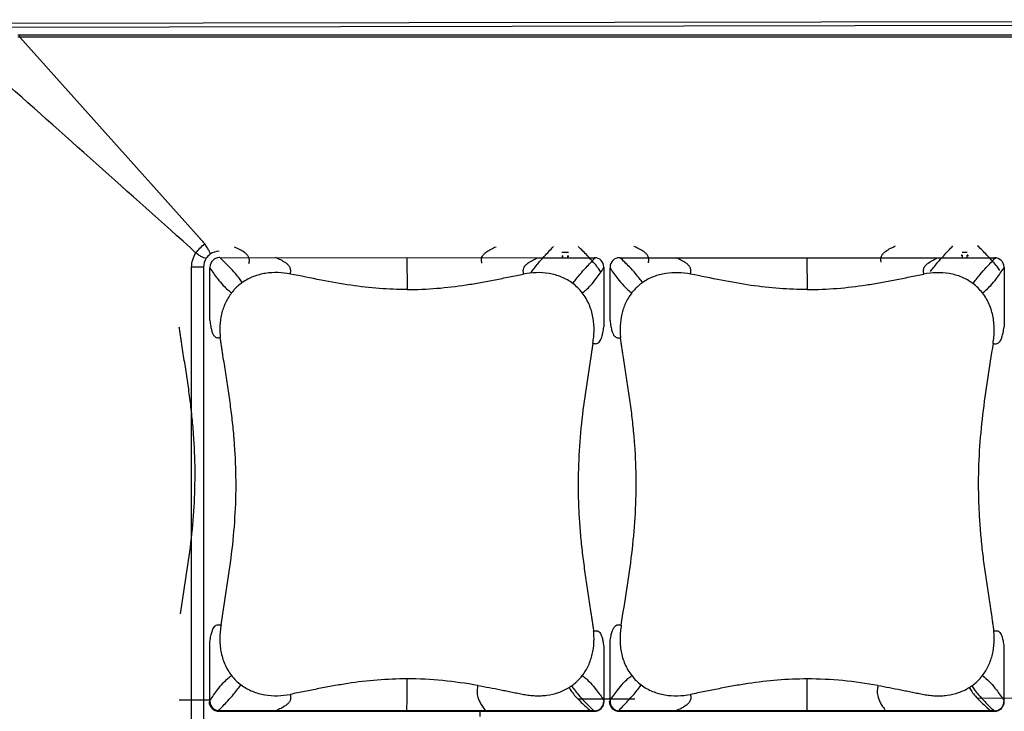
# Model space of a CAD drawing. Header units: inches. Extents: x 0 to 17, y 0 to 11.
# Tile 23 of 29: x 10.959 to 11.58, y 8.534 to 8.971. Entities that reach past the tile are written whole.
import ezdxf

# ---------------------------------------------------------------- set-up
doc = ezdxf.new("R2010")
doc.units = ezdxf.units.IN
doc.header["$LTSCALE"] = 0.935
doc.header["$MEASUREMENT"] = 0
doc.layers.get('0').update_dxf_attribs({"linetype": 'CONTINUOUS'})

msp = doc.modelspace()

# ---------------------------------------------------------------- linework, layer by layer
at = {"color": 7, "linetype": 'Continuous'}
for p, q in [((8.01899, 8.96277), (12.17781, 8.97053)), ((12.17529, 8.96792), (10.93387, 8.9656)), ((10.95828, 8.96103), (10.95951, 8.96103)), ((10.95951, 8.96103), (12.20328, 8.96088)), ((10.95952, 8.9596), (10.95951, 8.96103)), ((12.20327, 8.95946), (10.95952, 8.9596)), ((10.95952, 8.9596), (11.07606, 8.82911)), ((11.06705, 8.8267), (11.06242, 8.83084)), ((11.07289, 8.83266), (11.07605, 8.82911)), ((11.30096, 8.82405), (11.30533, 8.82405)), ((11.55322, 8.82402), (11.55646, 8.82402)), ((11.06772, 8.25117), (11.06779, 8.8146)), ((11.07528, 8.8146), (11.06779, 8.8146)), ((11.07528, 8.8146), (11.07522, 8.25117)), ((11.24957, 8.53124), (11.24956, 8.53449))]:
    msp.add_line(p, q, dxfattribs=at)
at = {"color": 6, "linetype": 'Continuous'}
for p, q in [((11.08509, 8.82086), (11.08522, 8.82051)), ((11.08561, 8.82051), (11.08522, 8.82051)), ((11.08561, 8.82051), (11.28596, 8.82049)), ((11.20334, 8.8205), (11.20355, 8.80041)), ((11.28596, 8.82049), (11.32162, 8.82048)), ((11.30153, 8.82158), (11.30117, 8.82159)), ((11.30117, 8.82159), (11.30117, 8.82109)), ((11.30153, 8.82158), (11.30153, 8.82083)), ((11.3051, 8.82159), (11.30478, 8.82159)), ((11.30478, 8.82083), (11.30478, 8.82159)), ((11.3051, 8.82159), (11.3051, 8.82093)), ((11.33725, 8.82083), (11.33738, 8.82048)), ((11.33777, 8.82048), (11.33738, 8.82048)), ((11.33777, 8.82048), (11.53812, 8.82046)), ((11.4555, 8.82047), (11.45571, 8.80038)), ((11.53812, 8.82046), (11.57379, 8.82045)), ((11.55322, 8.82205), (11.55285, 8.82206)), ((11.55285, 8.82206), (11.55285, 8.82156)), ((11.55322, 8.82205), (11.55322, 8.8208)), ((11.55679, 8.82206), (11.55646, 8.82206)), ((11.55647, 8.8208), (11.55646, 8.82206)), ((11.55679, 8.82206), (11.55679, 8.8214)), ((11.07931, 8.8146), (11.07931, 8.81394)), ((11.07931, 8.78088), (11.07931, 8.81394)), ((11.32774, 8.81457), (11.32753, 8.81457)), ((11.32753, 8.81457), (11.32753, 8.81407)), ((11.32753, 8.81407), (11.32753, 8.7769)), ((11.33147, 8.81457), (11.33147, 8.81391)), ((11.33147, 8.78085), (11.33147, 8.81391)), ((11.57969, 8.81454), (11.57969, 8.81404)), ((11.57969, 8.81404), (11.57969, 8.77687)), ((11.07928, 8.54127), (11.07929, 8.57844)), ((11.32751, 8.57446), (11.3275, 8.5414)), ((11.33144, 8.54124), (11.33145, 8.57841)), ((11.57967, 8.57443), (11.57966, 8.54137)), ((11.0788, 8.54161), (11.05985, 8.54157)), ((11.0788, 8.54077), (11.07928, 8.54077)), ((11.07928, 8.54127), (11.07928, 8.54077)), ((11.31152, 8.54239), (11.34711, 8.54245)), ((11.3275, 8.5414), (11.3275, 8.54074)), ((11.3275, 8.54074), (11.32771, 8.54074)), ((11.33096, 8.54208), (11.32771, 8.54207)), ((11.33096, 8.54074), (11.33144, 8.54074)), ((11.33144, 8.54124), (11.33144, 8.54074)), ((11.56321, 8.54286), (11.5988, 8.54292)), ((11.57966, 8.54137), (11.57966, 8.54071)), ((11.57966, 8.54071), (11.57987, 8.54071)), ((11.08519, 8.53486), (11.08505, 8.53451)), ((11.08505, 8.53451), (11.32145, 8.53448)), ((11.12085, 8.53485), (11.08519, 8.53486)), ((11.32121, 8.53483), (11.12085, 8.53485)), ((11.32159, 8.53483), (11.32121, 8.53483)), ((11.32145, 8.53448), (11.32159, 8.53483)), ((11.33735, 8.53483), (11.33721, 8.53448)), ((11.33721, 8.53448), (11.57361, 8.53445)), ((11.37301, 8.53482), (11.33735, 8.53483)), ((11.57337, 8.5348), (11.37301, 8.53482)), ((11.57375, 8.5348), (11.57337, 8.5348)), ((11.57361, 8.53445), (11.57375, 8.5348))]:
    msp.add_line(p, q, dxfattribs=at)
at = {"color": 7, "linetype": 'Continuous'}
for centre, radius, start, end in [((10.95991, 8.57494), 0.38467, 90.05752, 90.24085), ((-18.45987, -24.14563), 44.26075, 48.163399, 48.380585)]:
    msp.add_arc(centre, radius, start, end, dxfattribs=at)
at = {"color": 6, "linetype": 'Continuous'}
for centre, radius, start, end in [((11.08522, 8.8146), 0.00591, 89.99639, 179.99161), ((11.32162, 8.81457), 0.00591, 359.99496, 89.99455), ((11.33738, 8.81457), 0.00591, 89.99639, 179.99161), ((11.57378, 8.81454), 0.00591, 359.99496, 89.99455), ((11.28876, 8.77875), 0.03188, 37.81664, 52.99262), ((11.54092, 8.77872), 0.03188, 37.81664, 52.99262), ((11.11805, 8.57654), 0.03181, 217.80418, 233.0184), ((11.28885, 8.57646), 0.03173, 305.26703, 322.20849), ((11.37021, 8.57651), 0.03181, 217.80418, 233.0184), ((11.54101, 8.57643), 0.03173, 305.26703, 322.20849), ((7.13621, 8.55421), 4.06731, 359.72715, 0.01012), ((11.28866, 8.57675), 0.03207, 301.89316, 305.24083), ((7.38837, 8.55418), 4.06731, 359.72715, 0.01012), ((11.54082, 8.57672), 0.03207, 301.89316, 305.24083), ((11.08505, 8.54077), 0.00625, 179.99316, 269.99178), ((11.08519, 8.54077), 0.00591, 179.99514, 269.99461), ((11.32145, 8.54074), 0.00625, 269.99458, 359.9932), ((11.32159, 8.54074), 0.00591, 269.99627, 359.99163), ((11.33721, 8.54074), 0.00625, 179.99316, 269.99178), ((11.33735, 8.54074), 0.00591, 179.99514, 269.99461), ((11.57361, 8.54071), 0.00625, 269.99458, 359.9932), ((11.57375, 8.54071), 0.00591, 269.99627, 359.99163)]:
    msp.add_arc(centre, radius, start, end, dxfattribs=at)
at = {"color": 7, "linetype": 'Continuous'}
for points, knots in [([(11.07045, 8.82339), (11.07118, 8.82451), (11.07298, 8.82652), (11.07496, 8.82835), (11.07606, 8.82911)], [0, 0, 0, 0, 0.499669, 1, 1, 1, 1]), ([(11.07944, 8.82267), (11.07963, 8.82283), (11.07928, 8.82383), (11.0787, 8.8251), (11.07751, 8.82708), (11.07657, 8.82842), (11.07605, 8.82911)], [0, 0, 0, 0, 0.099409, 0.326281, 0.646403, 1, 1, 1, 1]), ([(11.07695, 8.82011), (11.0768, 8.81992), (11.07579, 8.82027), (11.07453, 8.82082), (11.07252, 8.82198), (11.07116, 8.82289), (11.07045, 8.82339)], [0, 0, 0, 0, 0.097813, 0.324785, 0.645616, 1, 1, 1, 1])]:
    msp.add_open_spline(points, degree=3, knots=knots, dxfattribs=at)
for points in [[(11.07045, 8.82339), (11.06922, 8.82438), (11.06809, 8.82551), (11.06705, 8.8267)], [(11.06779, 8.8146), (11.06779, 8.81767), (11.06875, 8.82085), (11.07045, 8.82339)], [(11.07944, 8.82267), (11.07847, 8.82199), (11.07761, 8.8211), (11.07695, 8.82011)], [(11.08517, 8.82449), (11.08317, 8.82449), (11.08108, 8.82383), (11.07944, 8.82267)], [(11.07695, 8.82011), (11.07589, 8.81852), (11.07528, 8.81652), (11.07528, 8.8146)]]:
    msp.add_open_spline(points, degree=3, dxfattribs=at)
at = {"color": 6, "linetype": 'Continuous'}
for points, knots in [([(11.10391, 8.81682), (11.10404, 8.81756), (11.10424, 8.81867), (11.10403, 8.82013), (11.10351, 8.8214), (11.10247, 8.82266), (11.10056, 8.8242), (11.09796, 8.82568), (11.0958, 8.82665), (11.09472, 8.8271)], [0, 0, 0, 0, 0.147521, 0.219365, 0.287678, 0.41453, 0.535131, 0.76929, 1, 1, 1, 1]), ([(11.25066, 8.81709), (11.25053, 8.81782), (11.25033, 8.81893), (11.25053, 8.82038), (11.25104, 8.82164), (11.25205, 8.82291), (11.25392, 8.82446), (11.25647, 8.82596), (11.25859, 8.82695), (11.25966, 8.82741)], [0, 0, 0, 0, 0.147804, 0.219805, 0.288221, 0.415189, 0.535777, 0.769695, 1, 1, 1, 1]), ([(11.28161, 8.81121), (11.28224, 8.81206), (11.28369, 8.814), (11.28646, 8.81738), (11.29054, 8.82195), (11.29382, 8.82541), (11.29578, 8.82745)], [0, 0, 0, 0, 0.148068, 0.336775, 0.607047, 1, 1, 1, 1]), ([(11.32544, 8.81184), (11.32484, 8.81269), (11.32347, 8.81463), (11.32077, 8.81793), (11.31668, 8.82232), (11.31336, 8.82559), (11.31137, 8.8275)], [0, 0, 0, 0, 0.148251, 0.336813, 0.606858, 1, 1, 1, 1]), ([(11.3556, 8.81729), (11.35573, 8.81802), (11.35593, 8.81914), (11.35572, 8.8206), (11.35519, 8.82187), (11.35416, 8.82313), (11.35225, 8.82467), (11.34965, 8.82615), (11.34749, 8.82712), (11.34641, 8.82757)], [0, 0, 0, 0, 0.147521, 0.219365, 0.287678, 0.41453, 0.535131, 0.76929, 1, 1, 1, 1]), ([(11.50235, 8.81756), (11.50221, 8.81829), (11.50202, 8.8194), (11.50222, 8.82085), (11.50272, 8.82211), (11.50373, 8.82338), (11.5056, 8.82493), (11.50816, 8.82643), (11.51028, 8.82742), (11.51135, 8.82788)], [0, 0, 0, 0, 0.147804, 0.219805, 0.288221, 0.415189, 0.535777, 0.769695, 1, 1, 1, 1]), ([(11.5333, 8.81168), (11.53393, 8.81253), (11.53538, 8.81447), (11.53815, 8.81785), (11.54223, 8.82242), (11.54551, 8.82588), (11.54747, 8.82792)], [0, 0, 0, 0, 0.148068, 0.336775, 0.607047, 1, 1, 1, 1]), ([(11.57712, 8.81231), (11.57653, 8.81316), (11.57516, 8.8151), (11.57246, 8.8184), (11.56837, 8.82278), (11.56505, 8.82606), (11.56306, 8.82797)], [0, 0, 0, 0, 0.148251, 0.336813, 0.606858, 1, 1, 1, 1]), ([(11.0997, 8.80479), (11.09911, 8.80564), (11.09774, 8.80759), (11.09503, 8.81091), (11.09094, 8.8153), (11.0876, 8.81859), (11.08561, 8.82051)], [0, 0, 0, 0, 0.148173, 0.336682, 0.606739, 1, 1, 1, 1]), ([(11.12997, 8.81019), (11.13011, 8.81092), (11.13031, 8.81204), (11.13009, 8.81351), (11.12957, 8.81478), (11.12852, 8.81604), (11.1266, 8.81759), (11.12398, 8.81908), (11.1218, 8.82005), (11.12071, 8.82051)], [0, 0, 0, 0, 0.146976, 0.21858, 0.286735, 0.413508, 0.534206, 0.768771, 1, 1, 1, 1]), ([(11.277, 8.81016), (11.27686, 8.8109), (11.27667, 8.81201), (11.27687, 8.81346), (11.27737, 8.81473), (11.27838, 8.81599), (11.28024, 8.81755), (11.28279, 8.81904), (11.2849, 8.82003), (11.28596, 8.82049)], [0, 0, 0, 0, 0.148333, 0.220574, 0.289154, 0.416218, 0.536717, 0.770229, 1, 1, 1, 1]), ([(11.30795, 8.80421), (11.30859, 8.80507), (11.31004, 8.80701), (11.31281, 8.81039), (11.31691, 8.81496), (11.32019, 8.81842), (11.32215, 8.82046)], [0, 0, 0, 0, 0.148131, 0.336881, 0.607143, 1, 1, 1, 1]), ([(11.35187, 8.80476), (11.35127, 8.80561), (11.3499, 8.80756), (11.34719, 8.81088), (11.3431, 8.81527), (11.33976, 8.81856), (11.33777, 8.82048)], [0, 0, 0, 0, 0.148173, 0.336682, 0.606739, 1, 1, 1, 1]), ([(11.38213, 8.81016), (11.38227, 8.81089), (11.38247, 8.81201), (11.38225, 8.81348), (11.38173, 8.81475), (11.38068, 8.81601), (11.37876, 8.81756), (11.37614, 8.81905), (11.37396, 8.82002), (11.37287, 8.82048)], [0, 0, 0, 0, 0.146976, 0.21858, 0.286735, 0.413508, 0.534206, 0.768771, 1, 1, 1, 1]), ([(11.52916, 8.81013), (11.52902, 8.81087), (11.52883, 8.81198), (11.52903, 8.81343), (11.52953, 8.8147), (11.53054, 8.81596), (11.5324, 8.81752), (11.53495, 8.81901), (11.53706, 8.82), (11.53812, 8.82046)], [0, 0, 0, 0, 0.148333, 0.220574, 0.289154, 0.416218, 0.536717, 0.770229, 1, 1, 1, 1]), ([(11.56011, 8.80418), (11.56075, 8.80504), (11.5622, 8.80698), (11.56497, 8.81036), (11.56907, 8.81493), (11.57235, 8.81839), (11.57431, 8.82043)], [0, 0, 0, 0, 0.148131, 0.336881, 0.607143, 1, 1, 1, 1]), ([(11.07931, 8.81394), (11.08087, 8.81167), (11.08355, 8.80791), (11.0873, 8.80333), (11.0903, 8.80038), (11.09214, 8.79895), (11.09295, 8.79832)], [0, 0, 0, 0, 0.395534, 0.665197, 0.852547, 1, 1, 1, 1]), ([(11.12999, 8.81018), (11.12742, 8.81065), (11.1222, 8.81128), (11.11561, 8.8109), (11.11045, 8.80984), (11.10668, 8.8086), (11.10306, 8.80695), (11.10078, 8.80556), (11.09971, 8.80479)], [0, 0, 0, 0, 0.248456, 0.49755, 0.62265, 0.74806, 0.873935, 1, 1, 1, 1]), ([(11.20355, 8.80041), (11.1977, 8.80041), (11.18583, 8.80088), (11.16773, 8.80291), (11.14909, 8.80629), (11.13644, 8.8089), (11.12999, 8.81018)], [0, 0, 0, 0, 0.2359, 0.478861, 0.734568, 1, 1, 1, 1]), ([(11.20355, 8.80041), (11.2098, 8.80041), (11.22226, 8.80092), (11.2377, 8.80277), (11.24989, 8.80481), (11.25895, 8.80654), (11.26647, 8.80806), (11.27249, 8.80926), (11.27549, 8.80988), (11.277, 8.81016)], [0, 0, 0, 0, 0.252455, 0.503349, 0.627991, 0.752154, 0.8761, 0.938045, 1, 1, 1, 1]), ([(11.30795, 8.80421), (11.30578, 8.80585), (11.30099, 8.80856), (11.2931, 8.81076), (11.28497, 8.81127), (11.2796, 8.81066), (11.27696, 8.81016)], [0, 0, 0, 0, 0.251867, 0.502397, 0.751416, 1, 1, 1, 1]), ([(11.31395, 8.7983), (11.31476, 8.79893), (11.3166, 8.80037), (11.3196, 8.80334), (11.32334, 8.80798), (11.326, 8.81178), (11.32753, 8.81407)], [0, 0, 0, 0, 0.147482, 0.334785, 0.60439, 1, 1, 1, 1]), ([(11.33147, 8.81391), (11.33303, 8.81164), (11.33571, 8.80788), (11.33947, 8.8033), (11.34246, 8.80035), (11.3443, 8.79892), (11.34511, 8.79829)], [0, 0, 0, 0, 0.395534, 0.665197, 0.852547, 1, 1, 1, 1]), ([(11.38215, 8.81015), (11.37958, 8.81062), (11.37436, 8.81125), (11.36777, 8.81087), (11.36261, 8.80981), (11.35884, 8.80857), (11.35522, 8.80692), (11.35294, 8.80553), (11.35187, 8.80476)], [0, 0, 0, 0, 0.248456, 0.49755, 0.62265, 0.74806, 0.873935, 1, 1, 1, 1]), ([(11.45571, 8.80038), (11.44986, 8.80038), (11.43799, 8.80085), (11.41989, 8.80288), (11.40125, 8.80626), (11.3886, 8.80887), (11.38215, 8.81015)], [0, 0, 0, 0, 0.2359, 0.478861, 0.734568, 1, 1, 1, 1]), ([(11.56011, 8.80418), (11.55794, 8.80582), (11.55315, 8.80853), (11.54526, 8.81073), (11.53713, 8.81124), (11.53176, 8.81063), (11.52912, 8.81013)], [0, 0, 0, 0, 0.251867, 0.502397, 0.751416, 1, 1, 1, 1]), ([(11.56611, 8.79827), (11.56692, 8.7989), (11.56876, 8.80034), (11.57176, 8.80331), (11.5755, 8.80795), (11.57816, 8.81175), (11.57969, 8.81404)], [0, 0, 0, 0, 0.147482, 0.334785, 0.60439, 1, 1, 1, 1]), ([(11.09971, 8.80479), (11.0978, 8.80343), (11.09542, 8.80135), (11.09342, 8.79895), (11.09295, 8.79832)], [0, 0, 0, 0, 0.749652, 1, 1, 1, 1]), ([(11.35187, 8.80476), (11.34996, 8.8034), (11.34758, 8.80132), (11.34558, 8.79892), (11.34511, 8.79829)], [0, 0, 0, 0, 0.749652, 1, 1, 1, 1]), ([(11.45571, 8.80038), (11.46196, 8.80038), (11.47442, 8.80089), (11.48986, 8.80274), (11.50205, 8.80478), (11.51112, 8.80651), (11.51864, 8.80803), (11.52465, 8.80923), (11.52765, 8.80985), (11.52916, 8.81013)], [0, 0, 0, 0, 0.252455, 0.503349, 0.627991, 0.752154, 0.8761, 0.938045, 1, 1, 1, 1]), ([(11.09295, 8.79832), (11.09142, 8.79635), (11.08883, 8.79205), (11.08642, 8.78494), (11.08558, 8.77876), (11.08555, 8.77381), (11.08572, 8.77134), (11.08586, 8.77011)], [0, 0, 0, 0, 0.251114, 0.501489, 0.75093, 0.875534, 1, 1, 1, 1]), ([(11.32059, 8.76642), (11.32079, 8.76779), (11.32119, 8.77054), (11.32142, 8.77471), (11.32127, 8.77889), (11.32053, 8.78443), (11.31852, 8.79119), (11.31567, 8.79608), (11.31395, 8.7983)], [0, 0, 0, 0, 0.12442, 0.248939, 0.373607, 0.498537, 0.748841, 1, 1, 1, 1]), ([(11.34511, 8.79829), (11.34358, 8.79632), (11.34099, 8.79202), (11.33858, 8.78491), (11.33774, 8.77873), (11.33771, 8.77378), (11.33788, 8.77131), (11.33802, 8.77008)], [0, 0, 0, 0, 0.251114, 0.501489, 0.75093, 0.875534, 1, 1, 1, 1]), ([(11.57275, 8.76639), (11.57295, 8.76776), (11.57336, 8.77051), (11.57358, 8.77468), (11.57343, 8.77886), (11.57269, 8.7844), (11.57068, 8.79116), (11.56783, 8.79605), (11.56611, 8.79827)], [0, 0, 0, 0, 0.12442, 0.248939, 0.373607, 0.498537, 0.748841, 1, 1, 1, 1]), ([(11.07931, 8.78088), (11.07944, 8.77963), (11.07971, 8.77744), (11.08032, 8.77459), (11.08103, 8.77255), (11.08186, 8.77117), (11.08282, 8.77035), (11.08385, 8.77002), (11.08486, 8.77), (11.08552, 8.77007), (11.08586, 8.77011)], [0, 0, 0, 0, 0.261594, 0.459399, 0.604772, 0.710434, 0.790931, 0.860839, 0.929692, 1, 1, 1, 1]), ([(11.33147, 8.78085), (11.3316, 8.7796), (11.33187, 8.77741), (11.33248, 8.77456), (11.33319, 8.77252), (11.33402, 8.77114), (11.33498, 8.77032), (11.33601, 8.76999), (11.33702, 8.76997), (11.33768, 8.77004), (11.33802, 8.77008)], [0, 0, 0, 0, 0.261594, 0.459399, 0.604772, 0.710434, 0.790931, 0.860839, 0.929692, 1, 1, 1, 1]), ([(11.06081, 8.59589), (11.06191, 8.60335), (11.06425, 8.61826), (11.06751, 8.64074), (11.06959, 8.66347), (11.07021, 8.68637), (11.06941, 8.70546), (11.06806, 8.72064), (11.06672, 8.73195), (11.06513, 8.74318), (11.06368, 8.7525), (11.06252, 8.75995), (11.06178, 8.76461), (11.06121, 8.76833), (11.0608, 8.77113), (11.06036, 8.77393), (11.06008, 8.77579), (11.05997, 8.77673)], [0, 0, 0, 0, 0.124252, 0.248796, 0.374178, 0.50015, 0.626059, 0.688794, 0.751302, 0.813588, 0.875736, 0.906787, 0.937841, 0.953372, 0.968907, 0.984451, 1, 1, 1, 1]), ([(11.32059, 8.76642), (11.32093, 8.76637), (11.3216, 8.76627), (11.32264, 8.76625), (11.32369, 8.76654), (11.32469, 8.76731), (11.32557, 8.76866), (11.32635, 8.77067), (11.32704, 8.77348), (11.32737, 8.77565), (11.32753, 8.7769)], [0, 0, 0, 0, 0.071813, 0.142017, 0.212873, 0.293654, 0.398929, 0.543411, 0.739957, 1, 1, 1, 1]), ([(11.57275, 8.76639), (11.57309, 8.76634), (11.57377, 8.76624), (11.5748, 8.76622), (11.57585, 8.76651), (11.57685, 8.76728), (11.57773, 8.76863), (11.57851, 8.77064), (11.5792, 8.77345), (11.57953, 8.77562), (11.57969, 8.77687)], [0, 0, 0, 0, 0.071813, 0.142017, 0.212873, 0.293654, 0.398929, 0.543411, 0.739957, 1, 1, 1, 1]), ([(11.08634, 8.58892), (11.08747, 8.59639), (11.08986, 8.61133), (11.09321, 8.63384), (11.09535, 8.65661), (11.09603, 8.67956), (11.09526, 8.69869), (11.09393, 8.7139), (11.09259, 8.72523), (11.09101, 8.73649), (11.08956, 8.74583), (11.0884, 8.7533), (11.08766, 8.75796), (11.08709, 8.76169), (11.08668, 8.7645), (11.08624, 8.7673), (11.08597, 8.76917), (11.08586, 8.77011)], [0, 0, 0, 0, 0.124257, 0.248803, 0.374175, 0.500131, 0.626028, 0.688761, 0.751271, 0.813564, 0.875719, 0.906775, 0.937834, 0.953366, 0.968904, 0.98445, 1, 1, 1, 1]), ([(11.3385, 8.58889), (11.33963, 8.59636), (11.34202, 8.6113), (11.34537, 8.63381), (11.34751, 8.65658), (11.34819, 8.67953), (11.34742, 8.69866), (11.34609, 8.71387), (11.34475, 8.7252), (11.34317, 8.73646), (11.34172, 8.7458), (11.34056, 8.75327), (11.33982, 8.75793), (11.33925, 8.76166), (11.33884, 8.76447), (11.3384, 8.76727), (11.33813, 8.76914), (11.33802, 8.77008)], [0, 0, 0, 0, 0.124257, 0.248803, 0.374175, 0.500131, 0.626028, 0.688761, 0.751271, 0.813564, 0.875719, 0.906775, 0.937834, 0.953366, 0.968904, 0.98445, 1, 1, 1, 1]), ([(11.32059, 8.76642), (11.31947, 8.75895), (11.31712, 8.74401), (11.31383, 8.7215), (11.31172, 8.69873), (11.31117, 8.67961), (11.31151, 8.66429), (11.31214, 8.65284), (11.31313, 8.64144), (11.31443, 8.63011), (11.31599, 8.61885), (11.31742, 8.60951), (11.31856, 8.60204), (11.31929, 8.59738), (11.31985, 8.59365), (11.32025, 8.59084), (11.32068, 8.58804), (11.32095, 8.58617), (11.32106, 8.58523)], [0, 0, 0, 0, 0.124233, 0.248767, 0.37415, 0.500129, 0.563148, 0.626064, 0.688802, 0.751311, 0.813598, 0.875742, 0.906792, 0.937844, 0.953374, 0.968909, 0.984452, 1, 1, 1, 1]), ([(11.57275, 8.76639), (11.57163, 8.75892), (11.56928, 8.74398), (11.56599, 8.72147), (11.56388, 8.6987), (11.56333, 8.67958), (11.56367, 8.66426), (11.5643, 8.65281), (11.56529, 8.64141), (11.56659, 8.63008), (11.56815, 8.61882), (11.56958, 8.60948), (11.57072, 8.60201), (11.57145, 8.59735), (11.57201, 8.59362), (11.57241, 8.59081), (11.57284, 8.58801), (11.57311, 8.58614), (11.57322, 8.5852)], [0, 0, 0, 0, 0.124233, 0.248767, 0.37415, 0.500129, 0.563148, 0.626064, 0.688802, 0.751311, 0.813598, 0.875742, 0.906792, 0.937844, 0.953374, 0.968909, 0.984452, 1, 1, 1, 1]), ([(11.07929, 8.57844), (11.07946, 8.57969), (11.07981, 8.58186), (11.08053, 8.58467), (11.08133, 8.58668), (11.08223, 8.58803), (11.08323, 8.5888), (11.08429, 8.58909), (11.08532, 8.58907), (11.086, 8.58897), (11.08634, 8.58892)], [0, 0, 0, 0, 0.259747, 0.456239, 0.600854, 0.706367, 0.787365, 0.858285, 0.928385, 1, 1, 1, 1]), ([(11.08634, 8.58892), (11.08613, 8.58755), (11.08572, 8.5848), (11.08549, 8.58063), (11.08563, 8.57645), (11.08635, 8.57091), (11.08835, 8.56415), (11.09121, 8.55926), (11.09292, 8.55704)], [0, 0, 0, 0, 0.124482, 0.248978, 0.373693, 0.49865, 0.748883, 1, 1, 1, 1]), ([(11.33145, 8.57841), (11.33162, 8.57966), (11.33197, 8.58183), (11.33269, 8.58464), (11.33349, 8.58665), (11.33439, 8.588), (11.3354, 8.58877), (11.33645, 8.58906), (11.33748, 8.58904), (11.33816, 8.58894), (11.3385, 8.58889)], [0, 0, 0, 0, 0.259747, 0.456239, 0.600854, 0.706367, 0.787365, 0.858285, 0.928385, 1, 1, 1, 1]), ([(11.3385, 8.58889), (11.33829, 8.58752), (11.33788, 8.58477), (11.33765, 8.5806), (11.33779, 8.57642), (11.33851, 8.57088), (11.34051, 8.56412), (11.34337, 8.55923), (11.34508, 8.55701)], [0, 0, 0, 0, 0.124482, 0.248978, 0.373693, 0.49865, 0.748883, 1, 1, 1, 1]), ([(11.31392, 8.55702), (11.31545, 8.55899), (11.31805, 8.56329), (11.32047, 8.5704), (11.32132, 8.57658), (11.32136, 8.58153), (11.3212, 8.584), (11.32106, 8.58523)], [0, 0, 0, 0, 0.251154, 0.501574, 0.751, 0.875569, 1, 1, 1, 1]), ([(11.32106, 8.58523), (11.3214, 8.58527), (11.32206, 8.58534), (11.32307, 8.58532), (11.32409, 8.58499), (11.32504, 8.58417), (11.32586, 8.58279), (11.32656, 8.58075), (11.32713, 8.5779), (11.32739, 8.57571), (11.32751, 8.57446)], [0, 0, 0, 0, 0.070463, 0.139388, 0.209215, 0.289506, 0.394956, 0.540226, 0.738105, 1, 1, 1, 1]), ([(11.56608, 8.55699), (11.56761, 8.55896), (11.57021, 8.56326), (11.57263, 8.57037), (11.57348, 8.57655), (11.57352, 8.5815), (11.57336, 8.58397), (11.57322, 8.5852)], [0, 0, 0, 0, 0.251154, 0.501574, 0.751, 0.875569, 1, 1, 1, 1]), ([(11.57322, 8.5852), (11.57356, 8.58524), (11.57422, 8.58531), (11.57523, 8.58529), (11.57625, 8.58496), (11.5772, 8.58414), (11.57802, 8.58276), (11.57872, 8.58072), (11.5793, 8.57787), (11.57955, 8.57568), (11.57967, 8.57443)], [0, 0, 0, 0, 0.070463, 0.139388, 0.209215, 0.289506, 0.394956, 0.540226, 0.738105, 1, 1, 1, 1]), ([(11.07928, 8.54127), (11.08083, 8.54356), (11.0835, 8.54736), (11.08725, 8.552), (11.09026, 8.55497), (11.09211, 8.55641), (11.09292, 8.55704)], [0, 0, 0, 0, 0.395678, 0.665304, 0.852578, 1, 1, 1, 1]), ([(11.31392, 8.55702), (11.31473, 8.55639), (11.31656, 8.55496), (11.31955, 8.55201), (11.32329, 8.54743), (11.32596, 8.54367), (11.3275, 8.5414)], [0, 0, 0, 0, 0.147516, 0.334898, 0.60454, 1, 1, 1, 1]), ([(11.33144, 8.54124), (11.33299, 8.54353), (11.33566, 8.54733), (11.33941, 8.55197), (11.34242, 8.55494), (11.34427, 8.55638), (11.34508, 8.55701)], [0, 0, 0, 0, 0.395678, 0.665304, 0.852578, 1, 1, 1, 1]), ([(11.56608, 8.55699), (11.56689, 8.55636), (11.56872, 8.55493), (11.57171, 8.55198), (11.57545, 8.5474), (11.57812, 8.54364), (11.57966, 8.54137)], [0, 0, 0, 0, 0.147516, 0.334898, 0.60454, 1, 1, 1, 1]), ([(11.08467, 8.53488), (11.08664, 8.53692), (11.08993, 8.54038), (11.09404, 8.54495), (11.09683, 8.54833), (11.09828, 8.55027), (11.09892, 8.55113)], [0, 0, 0, 0, 0.39303, 0.663309, 0.851982, 1, 1, 1, 1]), ([(11.09892, 8.55113), (11.1011, 8.54949), (11.1059, 8.54678), (11.1138, 8.54458), (11.12194, 8.54407), (11.12733, 8.54468), (11.12998, 8.54518)], [0, 0, 0, 0, 0.251658, 0.502089, 0.751224, 1, 1, 1, 1]), ([(11.20352, 8.55493), (11.19727, 8.55493), (11.1848, 8.55442), (11.16934, 8.55257), (11.15712, 8.55053), (11.14803, 8.5488), (11.14049, 8.54729), (11.13446, 8.54608), (11.13145, 8.54546), (11.12994, 8.54518)], [0, 0, 0, 0, 0.252124, 0.502973, 0.627671, 0.751934, 0.875987, 0.937981, 1, 1, 1, 1]), ([(11.24806, 8.5508), (11.24074, 8.55209), (11.22595, 8.55418), (11.21102, 8.55493), (11.20352, 8.55493)], [0, 0, 0, 0, 0.497883, 1, 1, 1, 1]), ([(11.24806, 8.5508), (11.24788, 8.54977), (11.24762, 8.54819), (11.24762, 8.54598), (11.24799, 8.54335), (11.24916, 8.54048), (11.25105, 8.53742), (11.25233, 8.53573), (11.25305, 8.53484)], [0, 0, 0, 0, 0.180069, 0.275683, 0.379926, 0.636026, 0.801332, 1, 1, 1, 1]), ([(11.24806, 8.5508), (11.25049, 8.55038), (11.25532, 8.54948), (11.26135, 8.5483), (11.26616, 8.54733), (11.26977, 8.5466), (11.27277, 8.54599), (11.27518, 8.54551), (11.27758, 8.54502), (11.28062, 8.54455), (11.28429, 8.54426), (11.28799, 8.54426), (11.2929, 8.54468), (11.29897, 8.54607), (11.3035, 8.54821), (11.30561, 8.54952)], [0, 0, 0, 0, 0.124984, 0.249681, 0.311942, 0.374224, 0.436523, 0.467654, 0.498809, 0.561136, 0.623506, 0.68591, 0.748442, 0.873897, 1, 1, 1, 1]), ([(11.30717, 8.55055), (11.30777, 8.5497), (11.30913, 8.54775), (11.31183, 8.54444), (11.3159, 8.54004), (11.31922, 8.53675), (11.32121, 8.53483)], [0, 0, 0, 0, 0.148307, 0.336908, 0.606945, 1, 1, 1, 1]), ([(11.33683, 8.53485), (11.3388, 8.53689), (11.34209, 8.54035), (11.3462, 8.54492), (11.34899, 8.5483), (11.35044, 8.55024), (11.35108, 8.5511)], [0, 0, 0, 0, 0.39303, 0.663309, 0.851982, 1, 1, 1, 1]), ([(11.35108, 8.5511), (11.35326, 8.54946), (11.35806, 8.54675), (11.36596, 8.54455), (11.3741, 8.54404), (11.37949, 8.54465), (11.38214, 8.54515)], [0, 0, 0, 0, 0.251658, 0.502089, 0.751224, 1, 1, 1, 1]), ([(11.45569, 8.5549), (11.44944, 8.5549), (11.43696, 8.55439), (11.4215, 8.55254), (11.40928, 8.5505), (11.40019, 8.54877), (11.39265, 8.54726), (11.38662, 8.54605), (11.38361, 8.54543), (11.3821, 8.54515)], [0, 0, 0, 0, 0.252124, 0.502973, 0.627671, 0.751934, 0.875987, 0.937981, 1, 1, 1, 1]), ([(11.50022, 8.55077), (11.4929, 8.55206), (11.47811, 8.55415), (11.46318, 8.5549), (11.45569, 8.5549)], [0, 0, 0, 0, 0.497883, 1, 1, 1, 1]), ([(11.50022, 8.55077), (11.50004, 8.54974), (11.49978, 8.54816), (11.49978, 8.54595), (11.50015, 8.54332), (11.50132, 8.54045), (11.50321, 8.53739), (11.50449, 8.5357), (11.50521, 8.53481)], [0, 0, 0, 0, 0.180069, 0.275683, 0.379926, 0.636026, 0.801332, 1, 1, 1, 1]), ([(11.50022, 8.55077), (11.50265, 8.55035), (11.50748, 8.54945), (11.51351, 8.54827), (11.51832, 8.5473), (11.52193, 8.54657), (11.52493, 8.54596), (11.52734, 8.54548), (11.52974, 8.54499), (11.53278, 8.54452), (11.53645, 8.54423), (11.54015, 8.54423), (11.54506, 8.54465), (11.55113, 8.54604), (11.55566, 8.54818), (11.55777, 8.54949)], [0, 0, 0, 0, 0.124984, 0.249681, 0.311942, 0.374224, 0.436523, 0.467654, 0.498809, 0.561136, 0.623506, 0.68591, 0.748442, 0.873897, 1, 1, 1, 1]), ([(11.55933, 8.55052), (11.55993, 8.54967), (11.56129, 8.54772), (11.56399, 8.54441), (11.56806, 8.54001), (11.57138, 8.53672), (11.57337, 8.5348)], [0, 0, 0, 0, 0.148307, 0.336908, 0.606945, 1, 1, 1, 1]), ([(11.12994, 8.54517), (11.13007, 8.54444), (11.13027, 8.54333), (11.13006, 8.54187), (11.12955, 8.54061), (11.12853, 8.53934), (11.12664, 8.53779), (11.12407, 8.5363), (11.12193, 8.53531), (11.12085, 8.53485)], [0, 0, 0, 0, 0.147395, 0.219216, 0.287511, 0.414417, 0.535078, 0.769302, 1, 1, 1, 1]), ([(11.30561, 8.54952), (11.30612, 8.54867), (11.30731, 8.54676), (11.30983, 8.54357), (11.31382, 8.5395), (11.31715, 8.53655), (11.31915, 8.53483)], [0, 0, 0, 0, 0.148182, 0.335954, 0.605458, 1, 1, 1, 1]), ([(11.3821, 8.54514), (11.38224, 8.54441), (11.38243, 8.5433), (11.38222, 8.54184), (11.38171, 8.54058), (11.38069, 8.53931), (11.3788, 8.53776), (11.37623, 8.53627), (11.37409, 8.53528), (11.37301, 8.53482)], [0, 0, 0, 0, 0.147395, 0.219216, 0.287511, 0.414417, 0.535078, 0.769302, 1, 1, 1, 1]), ([(11.55777, 8.54949), (11.55829, 8.54864), (11.55947, 8.54673), (11.56199, 8.54354), (11.56598, 8.53947), (11.56931, 8.53652), (11.57131, 8.5348)], [0, 0, 0, 0, 0.148182, 0.335954, 0.605458, 1, 1, 1, 1])]:
    msp.add_open_spline(points, degree=3, knots=knots, dxfattribs=at)

doc.saveas('drawing.dxf')
